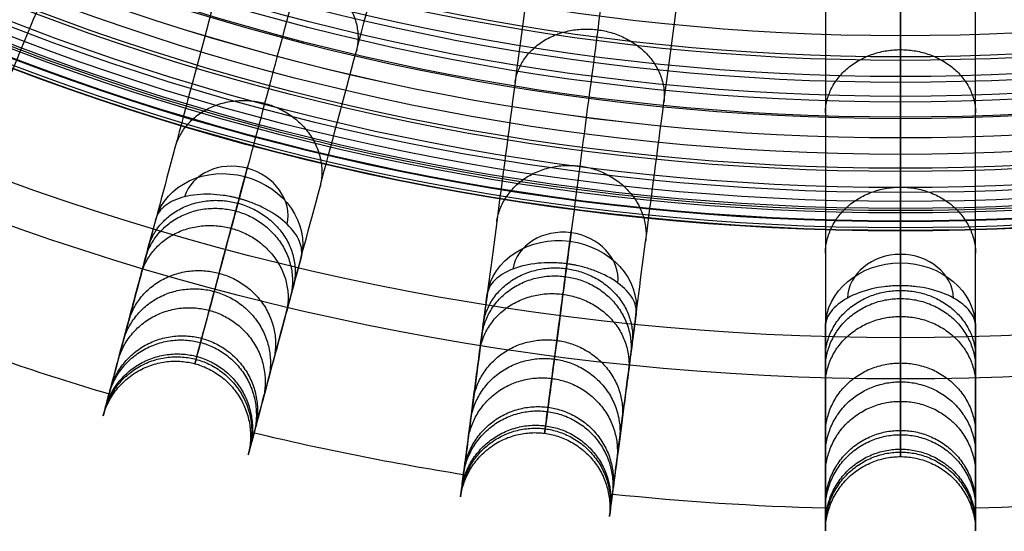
# Model space of a CAD drawing. Header units: millimetres. Extents: x -186 to 186, y -186 to 186.
# Tile 10 of 40: x -59 to 7, y -186 to -152. Entities that reach past the tile are written whole.
import ezdxf

# ---------------------------------------------------------------- set-up
doc = ezdxf.new("R2010")
doc.units = ezdxf.units.MM
doc.layers.add('Ø35', color=7, linetype='Continuous', true_color=0x7d26cd)

msp = doc.modelspace()

# ---------------------------------------------------------------- linework, layer by layer
at = {"layer": 'Ø35'}
msp.add_line((0, -156.191, 300), (0, -159, 300), dxfattribs=at)
for centre, radius in [((0, 0, 280.657), 176.344), ((0, 0, 277.846), 173.606), ((0, 0, 185.176), 166.494), ((0, 0, 178.694), 166.464), ((0, 0, 190.203), 166.286), ((0, 0, 195.126), 165.882), ((0, 0, 169.409), 165.831), ((0, 0, 199.917), 165.294), ((0, 0, 164.04), 165.137), ((0, 0, 250), 165), ((0, 0, 204.548), 164.531), ((0, 0, 157.398), 163.932), ((0, 0, 208.987), 163.606), ((0, 0, 213.207), 162.533), ((0, 0, 150.615), 162.317), ((0, 0, 216.979), 161.393), ((0, 0, 143.777), 160.306), ((0, 0, 220.096), 160.302), ((0, 0, 223.522), 158.919), ((0, 0, 136.901), 157.911), ((0, 0, 226.484), 157.532), ((0, 0, 228.238), 156.606), ((0, 0, 129.993), 155.138), ((0, 0, 231.304), 154.908), ((0, 0, 264.5), 153.5)]:
    msp.add_circle(centre, radius, dxfattribs=at)
at = {"layer": 'Ø35', "extrusion": (0, 0, -1)}
for radius in [159, 156.191]:
    msp.add_circle((0, 0, -300), radius, dxfattribs=at)
at = {"layer": 'Ø35', "extrusion": (0.133735, 0.499105, 0.85616)}
for start, end in [(270, 357.78402), (182.21598, 270)]:
    msp.add_arc((0, 272.044, 119.672), 3.536, start, end, dxfattribs=at)
at = {"layer": 'Ø35', "extrusion": (-0.965926, 0.258819, -1.48372e-15)}
msp.add_arc((172.904, 240), 5, 123.60538, 211.11398, dxfattribs=at)
at = {"layer": 'Ø35', "extrusion": (-0.133735, -0.499105, -0.85616)}
for start, end in [(180.70938, 270), (270, 359.29062)]:
    msp.add_arc((0, 272.044, -116.137), 5, start, end, dxfattribs=at)
at = {"layer": 'Ø35', "extrusion": (-0.991445, 0.130526, 1.92153e-16)}
msp.add_arc((172.904, 240), 5, 123.60538, 211.11398, dxfattribs=at)
at = {"layer": 'Ø35', "extrusion": (0.067444, 0.512291, 0.85616)}
for start, end in [(270, 357.78402), (182.21598, 270)]:
    msp.add_arc((0, 272.044, 119.672), 3.536, start, end, dxfattribs=at)
at = {"layer": 'Ø35', "extrusion": (-0.067444, -0.512291, -0.85616)}
for start, end in [(180.70938, 270), (270, 359.29062)]:
    msp.add_arc((0, 272.044, -116.137), 5, start, end, dxfattribs=at)
at = {"layer": 'Ø35', "extrusion": (-1, 0, 0)}
msp.add_arc((172.904, 240), 5, 123.60538, 211.11398, dxfattribs=at)
at = {"layer": 'Ø35', "extrusion": (0, 0.516712, 0.85616)}
for start, end in [(270, 357.78402), (182.21598, 270)]:
    msp.add_arc((0, 272.044, 119.672), 3.536, start, end, dxfattribs=at)
at = {"layer": 'Ø35', "extrusion": (9.95091e-31, -0.516712, -0.85616)}
msp.add_arc((0, 272.044, -116.137), 5, 180.70938, 270, dxfattribs=at)
at = {"layer": 'Ø35', "extrusion": (-1.15906e-15, -0.516712, -0.85616)}
msp.add_arc((0, 272.044, -116.137), 5, 270, 359.29062, dxfattribs=at)
at = {"layer": 'Ø35'}
for start, end in [(249.04858, 253.45142), (256.54858, 260.95142), (264.04858, 268.45142), (271.54858, 275.95142)]:
    msp.add_arc((0, 0, 161.636), 185, start, end, dxfattribs=at)
for points, knots in [([(0, -75.161, 26.669), (0, -79.771, 31.153), (0, -84.38, 35.638), (0, -88.99, 40.122), (0, -93.419, 44.431), (0, -99.899, 50.992), (0, -108.191, 59.972), (0, -114.33, 66.944), (0, -120.286, 74.077), (0, -125.95, 81.267), (0, -131.144, 88.268), (0, -135.964, 95.191), (0, -140.474, 102.133), (0, -144.662, 109.085), (0, -148.514, 116.04), (0, -152.019, 122.987), (0, -155.166, 129.92), (0, -157.945, 136.83), (0, -160.347, 143.71), (0, -162.362, 150.55), (0, -163.978, 157.313), (0, -165.121, 163.592), (0, -166.037, 170.693), (0, -166.515, 177.75), (0, -166.547, 184.693), (0, -166.321, 190.174), (0, -165.919, 195.092), (0, -165.332, 199.877), (0, -164.572, 204.502), (0, -163.651, 208.936), (0, -162.599, 213.082), (0, -161.483, 216.784), (0, -160.282, 220.228), (0, -159.004, 223.405), (0, -157.743, 226.11), (0, -156.926, 227.659), (0, -156.606, 228.238), (0, -156.04, 229.26), (0, -155.474, 230.282), (0, -154.908, 231.304)], [0, 0, 0, 0, 4.313366, 4.313366, 4.313366, 22.851732, 31.972034, 40.979148, 50.719582, 59.846581, 68.434098, 76.870513, 85.149552, 93.265692, 101.214954, 108.995538, 116.606696, 124.051288, 131.333437, 138.461553, 145.434894, 152.185978, 157.600122, 166.908824, 173.391725, 178.423296, 183.362956, 188.190883, 192.88392, 197.419262, 201.773315, 205.714157, 209.016736, 212.711812, 215.98358, 217.9663, 217.9663, 217.9663, 221.471263, 221.471263, 221.471263, 221.471263]), ([(-51.841, -89.791, 33.54), (-54.316, -94.078, 38.479), (-59.104, -102.372, 48.477), (-65.806, -113.98, 63.99), (-71.887, -124.512, 79.841), (-77.267, -133.83, 95.973), (-81.865, -141.795, 112.333), (-85.605, -148.272, 128.864), (-88.408, -153.128, 145.52), (-89.994, -155.874, 160.329), (-90.674, -157.053, 173.137), (-90.825, -157.313, 183.863), (-90.576, -156.882, 194.327), (-89.957, -155.81, 204.378), (-88.999, -154.15, 213.861), (-87.733, -151.957, 222.618), (-86.427, -149.696, 229.305), (-85.254, -147.665, 234.131), (-84.632, -146.586, 236.356), (-84.312, -146.032, 237.416)], [0, 0, 0, 0, 21.206687, 42.000163, 62.298384, 82.041442, 101.198015, 119.773444, 137.819283, 155.44352, 166.748088, 177.876049, 188.747485, 199.274348, 209.364632, 218.926927, 227.876161, 232.097972, 236.141838, 236.141838, 236.141838, 236.141838]), ([(-57.907, -90.299, 30.058), (-60.408, -94.631, 35.045), (-62.857, -98.873, 40.156), (-65.234, -102.989, 45.38), (-67.564, -107.025, 50.502), (-69.834, -110.957, 55.754), (-72.02, -114.744, 61.124), (-74.154, -118.44, 66.365), (-76.218, -122.014, 71.742), (-78.184, -125.42, 77.24), (-80.097, -128.733, 82.587), (-81.926, -131.902, 88.071), (-83.644, -134.877, 93.678), (-85.311, -137.763, 99.118), (-86.878, -140.478, 104.693), (-88.317, -142.971, 110.387), (-89.712, -145.387, 115.909), (-90.991, -147.601, 121.559), (-92.122, -149.56, 127.318), (-93.22, -151.463, 132.915), (-94.181, -153.128, 138.621), (-94.975, -154.503, 144.421), (-95.751, -155.846, 150.084), (-96.366, -156.912, 155.827), (-96.796, -157.656, 161.636), (-96.796, -157.657, 161.64), (-96.796, -157.657, 161.643), (-96.797, -157.658, 161.646), (-97.072, -158.135, 165.37), (-97.272, -158.48, 169.122), (-97.397, -158.698, 172.878), (-97.52, -158.911, 176.576), (-97.572, -159.001, 180.289), (-97.553, -158.969, 183.994), (-97.535, -158.937, 187.613), (-97.449, -158.787, 191.239), (-97.294, -158.52, 194.845), (-97.145, -158.26, 198.337), (-96.93, -157.888, 201.827), (-96.648, -157.4, 205.285), (-96.377, -156.931, 208.598), (-96.043, -156.353, 211.905), (-95.642, -155.658, 215.165), (-95.262, -154.999, 218.252), (-94.818, -154.23, 221.326), (-94.306, -153.343, 224.337), (-94.066, -152.928, 225.747), (-93.81, -152.484, 227.149), (-93.265, -151.541, 229.921), (-92.975, -151.039, 231.297), (-92.667, -150.505, 232.653), (-92.377, -150.002, 233.933), (-92.069, -149.469, 235.2), (-91.744, -148.906, 236.445), (-91.432, -148.366, 237.638), (-91.103, -147.795, 238.816), (-90.755, -147.194, 239.968)], [0, 0, 0, 0, 21.204799, 21.204799, 21.204799, 41.99698, 41.99698, 41.99698, 62.294163, 62.294163, 62.294163, 82.036498, 82.036498, 82.036498, 101.193153, 101.193153, 101.193153, 119.768949, 119.768949, 119.768949, 137.816316, 137.816316, 137.816316, 155.433498, 155.433498, 155.433498, 155.443084, 155.443084, 155.443084, 166.745582, 166.745582, 166.745582, 177.871129, 177.871129, 177.871129, 188.740149, 188.740149, 188.740149, 199.26457, 199.26457, 199.26457, 209.352232, 209.352232, 209.352232, 218.911491, 218.911491, 218.911491, 223.383634, 223.383634, 227.855231, 227.855231, 227.855231, 232.074047, 232.074047, 232.074047, 236.114875, 236.114875, 236.114875, 236.114875]), ([(-82.096, -152.193, 239.968), (-82.443, -152.795, 238.816), (-82.772, -153.365, 237.638), (-83.084, -153.905, 236.445), (-83.41, -154.469, 235.2), (-83.717, -155.002, 233.933), (-84.008, -155.505, 232.653), (-84.316, -156.038, 231.297), (-84.606, -156.54, 229.921), (-85.15, -157.484, 227.149), (-85.406, -157.927, 225.747), (-85.646, -158.343, 224.337), (-86.159, -159.23, 221.326), (-86.602, -159.999, 218.252), (-86.983, -160.657, 215.165), (-87.384, -161.352, 211.905), (-87.718, -161.931, 208.598), (-87.988, -162.399, 205.285), (-88.27, -162.888, 201.827), (-88.485, -163.26, 198.337), (-88.635, -163.519, 194.845), (-88.789, -163.787, 191.239), (-88.876, -163.936, 187.613), (-88.894, -163.968, 183.994), (-88.913, -164.001, 180.289), (-88.861, -163.911, 176.576), (-88.738, -163.697, 172.878), (-88.612, -163.48, 169.122), (-88.413, -163.134, 165.37), (-88.137, -162.657, 161.646), (-88.137, -162.657, 161.643), (-88.137, -162.656, 161.64), (-88.136, -162.656, 161.636), (-87.706, -161.911, 155.827), (-87.091, -160.846, 150.084), (-86.316, -159.503, 144.421), (-85.522, -158.127, 138.621), (-84.561, -156.463, 132.915), (-83.462, -154.56, 127.318), (-82.331, -152.601, 121.559), (-81.053, -150.387, 115.909), (-79.658, -147.97, 110.387), (-78.219, -145.478, 104.693), (-76.651, -142.763, 99.118), (-74.985, -139.876, 93.678), (-73.267, -136.901, 88.071), (-71.438, -133.733, 82.587), (-69.525, -130.42, 77.24), (-67.558, -127.013, 71.742), (-65.495, -123.44, 66.365), (-63.361, -119.743, 61.124), (-61.175, -115.957, 55.754), (-58.905, -112.025, 50.502), (-56.575, -107.989, 45.38), (-54.198, -103.872, 40.156), (-51.749, -99.63, 35.045), (-49.248, -95.299, 30.058)], [0, 0, 0, 0, 4.040828, 4.040828, 4.040828, 8.259644, 8.259644, 8.259644, 12.731241, 12.731241, 17.203384, 17.203384, 17.203384, 26.762643, 26.762643, 26.762643, 36.850305, 36.850305, 36.850305, 47.374726, 47.374726, 47.374726, 58.243746, 58.243746, 58.243746, 69.369292, 69.369292, 69.369292, 80.671791, 80.671791, 80.671791, 80.681377, 80.681377, 80.681377, 98.298559, 98.298559, 98.298559, 116.345926, 116.345926, 116.345926, 134.921722, 134.921722, 134.921722, 154.078377, 154.078377, 154.078377, 173.820712, 173.820712, 173.820712, 194.117895, 194.117895, 194.117895, 214.910076, 214.910076, 214.910076, 236.114875, 236.114875, 236.114875, 236.114875]), ([(-39.677, -95.789, 33.54), (-41.572, -100.363, 38.479), (-45.237, -109.211, 48.477), (-50.366, -121.594, 63.99), (-55.02, -132.83, 79.841), (-59.137, -142.77, 95.973), (-62.657, -151.267, 112.333), (-65.519, -158.177, 128.864), (-67.665, -163.357, 145.52), (-68.878, -166.287, 160.329), (-69.399, -167.544, 173.137), (-69.514, -167.822, 183.863), (-69.324, -167.363, 194.327), (-68.85, -166.219, 204.378), (-68.117, -164.448, 213.861), (-67.148, -162.109, 222.618), (-66.149, -159.697, 229.305), (-65.251, -157.53, 234.131), (-64.774, -156.379, 236.356), (-64.529, -155.788, 237.416)], [0, 0, 0, 0, 21.206687, 42.000163, 62.298384, 82.041442, 101.198015, 119.773444, 137.819283, 155.44352, 166.748088, 177.876049, 188.747485, 199.274348, 209.364632, 218.926927, 227.876161, 232.097972, 236.141838, 236.141838, 236.141838, 236.141838]), ([(-45.625, -97.085, 30.058), (-47.539, -101.706, 35.045), (-49.414, -106.232, 40.156), (-51.233, -110.623, 45.38), (-53.016, -114.929, 50.502), (-54.754, -119.123, 55.754), (-56.427, -123.163, 61.124), (-58.06, -127.106, 66.365), (-59.64, -130.919, 71.742), (-61.145, -134.552, 77.24), (-62.609, -138.087, 82.587), (-64.009, -141.467, 88.071), (-65.323, -144.64, 93.678), (-66.599, -147.72, 99.118), (-67.799, -150.616, 104.693), (-68.9, -153.275, 110.387), (-69.968, -155.853, 115.909), (-70.946, -158.215, 121.559), (-71.812, -160.305, 127.318), (-72.653, -162.335, 132.915), (-73.388, -164.111, 138.621), (-73.996, -165.578, 144.421), (-74.59, -167.011, 150.084), (-75.06, -168.147, 155.827), (-75.39, -168.942, 161.636), (-75.39, -168.942, 161.64), (-75.39, -168.943, 161.643), (-75.39, -168.943, 161.646), (-75.601, -169.453, 165.37), (-75.754, -169.821, 169.122), (-75.85, -170.053, 172.878), (-75.944, -170.281, 176.576), (-75.984, -170.377, 180.289), (-75.969, -170.342, 183.994), (-75.955, -170.308, 187.613), (-75.889, -170.149, 191.239), (-75.771, -169.863, 194.845), (-75.656, -169.586, 198.337), (-75.492, -169.189, 201.827), (-75.276, -168.668, 205.285), (-75.069, -168.169, 208.598), (-74.814, -167.551, 211.905), (-74.506, -166.81, 215.165), (-74.215, -166.108, 218.252), (-73.876, -165.287, 221.326), (-73.484, -164.341, 224.337), (-73.3, -163.897, 225.747), (-73.104, -163.424, 227.149), (-72.687, -162.418, 229.921), (-72.465, -161.882, 231.297), (-72.23, -161.313, 232.653), (-72.007, -160.777, 233.933), (-71.772, -160.208, 235.2), (-71.523, -159.607, 236.445), (-71.284, -159.031, 237.638), (-71.032, -158.422, 238.816), (-70.766, -157.78, 239.968)], [0, 0, 0, 0, 21.204799, 21.204799, 21.204799, 41.99698, 41.99698, 41.99698, 62.294163, 62.294163, 62.294163, 82.036498, 82.036498, 82.036498, 101.193153, 101.193153, 101.193153, 119.768949, 119.768949, 119.768949, 137.816316, 137.816316, 137.816316, 155.433498, 155.433498, 155.433498, 155.443084, 155.443084, 155.443084, 166.745582, 166.745582, 166.745582, 177.871129, 177.871129, 177.871129, 188.740149, 188.740149, 188.740149, 199.26457, 199.26457, 199.26457, 209.352232, 209.352232, 209.352232, 218.911491, 218.911491, 218.911491, 223.383634, 223.383634, 227.855231, 227.855231, 227.855231, 232.074047, 232.074047, 232.074047, 236.114875, 236.114875, 236.114875, 236.114875]), ([(-26.835, -100.149, 33.54), (-28.116, -104.93, 38.479), (-30.595, -114.181, 48.477), (-34.064, -127.128, 63.99), (-37.212, -138.876, 79.841), (-39.996, -149.268, 95.973), (-42.377, -158.152, 112.333), (-44.312, -165.376, 128.864), (-45.764, -170.792, 145.52), (-46.584, -173.854, 160.329), (-46.937, -175.169, 173.137), (-47.014, -175.46, 183.863), (-46.886, -174.979, 194.327), (-46.565, -173.784, 204.378), (-46.069, -171.932, 213.861), (-45.414, -169.486, 222.618), (-44.738, -166.965, 229.305), (-44.131, -164.699, 234.131), (-43.809, -163.496, 236.356), (-43.643, -162.877, 237.416)], [0, 0, 0, 0, 21.206687, 42.000163, 62.298384, 82.041442, 101.198015, 119.773444, 137.819283, 155.44352, 166.748088, 177.876049, 188.747485, 199.274348, 209.364632, 218.926927, 227.876161, 232.097972, 236.141838, 236.141838, 236.141838, 236.141838]), ([(-61.528, -161.607, 239.968), (-61.794, -162.249, 238.816), (-62.046, -162.857, 237.638), (-62.285, -163.433, 236.445), (-62.534, -164.034, 235.2), (-62.769, -164.603, 233.933), (-62.992, -165.14, 232.653), (-63.227, -165.709, 231.297), (-63.449, -166.244, 229.921), (-63.866, -167.251, 227.149), (-64.062, -167.724, 225.747), (-64.246, -168.167, 224.337), (-64.638, -169.114, 221.326), (-64.977, -169.934, 218.252), (-65.268, -170.636, 215.165), (-65.576, -171.378, 211.905), (-65.831, -171.995, 208.598), (-66.038, -172.495, 205.285), (-66.254, -173.016, 201.827), (-66.418, -173.413, 198.337), (-66.533, -173.689, 194.845), (-66.651, -173.975, 191.239), (-66.717, -174.134, 187.613), (-66.731, -174.168, 183.994), (-66.746, -174.203, 180.289), (-66.706, -174.107, 176.576), (-66.612, -173.879, 172.878), (-66.516, -173.648, 169.122), (-66.363, -173.279, 165.37), (-66.152, -172.77, 161.646), (-66.152, -172.769, 161.643), (-66.152, -172.769, 161.64), (-66.152, -172.769, 161.636), (-65.822, -171.974, 155.827), (-65.352, -170.837, 150.084), (-64.758, -169.405, 144.421), (-64.15, -167.937, 138.621), (-63.415, -166.162, 132.915), (-62.574, -164.131, 127.318), (-61.708, -162.042, 121.559), (-60.73, -159.68, 115.909), (-59.662, -157.102, 110.387), (-58.561, -154.443, 104.693), (-57.361, -151.546, 99.118), (-56.086, -148.467, 93.678), (-54.771, -145.293, 88.071), (-53.371, -141.913, 82.587), (-51.907, -138.379, 77.24), (-50.402, -134.745, 71.742), (-48.823, -130.932, 66.365), (-47.189, -126.989, 61.124), (-45.516, -122.949, 55.754), (-43.779, -118.755, 50.502), (-41.995, -114.449, 45.38), (-40.176, -110.058, 40.156), (-38.302, -105.532, 35.045), (-36.388, -100.912, 30.058)], [0, 0, 0, 0, 4.040828, 4.040828, 4.040828, 8.259644, 8.259644, 8.259644, 12.731241, 12.731241, 17.203384, 17.203384, 17.203384, 26.762643, 26.762643, 26.762643, 36.850305, 36.850305, 36.850305, 47.374726, 47.374726, 47.374726, 58.243746, 58.243746, 58.243746, 69.369292, 69.369292, 69.369292, 80.671791, 80.671791, 80.671791, 80.681377, 80.681377, 80.681377, 98.298559, 98.298559, 98.298559, 116.345926, 116.345926, 116.345926, 134.921722, 134.921722, 134.921722, 154.078377, 154.078377, 154.078377, 173.820712, 173.820712, 173.820712, 194.117895, 194.117895, 194.117895, 214.910076, 214.910076, 214.910076, 236.114875, 236.114875, 236.114875, 236.114875]), ([(-32.563, -102.21, 30.058), (-33.857, -107.041, 35.045), (-35.125, -111.773, 40.156), (-36.355, -116.364, 45.38), (-37.562, -120.865, 50.502), (-38.737, -125.251, 55.754), (-39.868, -129.474, 61.124), (-40.973, -133.597, 66.365), (-42.041, -137.583, 71.742), (-43.059, -141.382, 77.24), (-44.049, -145.077, 82.587), (-44.996, -148.611, 88.071), (-45.885, -151.929, 93.678), (-46.748, -155.149, 99.118), (-47.559, -158.177, 104.693), (-48.304, -160.957, 110.387), (-49.027, -163.653, 115.909), (-49.688, -166.122, 121.559), (-50.274, -168.307, 127.318), (-50.842, -170.43, 132.915), (-51.34, -172.286, 138.621), (-51.751, -173.82, 144.421), (-52.152, -175.318, 150.084), (-52.471, -176.506, 155.827), (-52.693, -177.337, 161.636), (-52.693, -177.337, 161.64), (-52.693, -177.338, 161.643), (-52.694, -177.338, 161.646), (-52.836, -177.871, 165.37), (-52.939, -178.256, 169.122), (-53.004, -178.498, 172.878), (-53.068, -178.737, 176.576), (-53.095, -178.837, 180.289), (-53.085, -178.8, 183.994), (-53.076, -178.765, 187.613), (-53.031, -178.599, 191.239), (-52.951, -178.3, 194.845), (-52.874, -178.01, 198.337), (-52.763, -177.596, 201.827), (-52.616, -177.051, 205.285), (-52.477, -176.528, 208.598), (-52.304, -175.883, 211.905), (-52.096, -175.108, 215.165), (-51.899, -174.373, 218.252), (-51.669, -173.516, 221.326), (-51.404, -172.526, 224.337), (-51.28, -172.063, 225.747), (-51.148, -171.568, 227.149), (-50.866, -170.516, 229.921), (-50.715, -169.956, 231.297), (-50.556, -169.361, 232.653), (-50.406, -168.8, 233.933), (-50.246, -168.205, 235.2), (-50.078, -167.577, 236.445), (-49.917, -166.975, 237.638), (-49.746, -166.338, 238.816), (-49.566, -165.667, 239.968)], [0, 0, 0, 0, 21.204799, 21.204799, 21.204799, 41.99698, 41.99698, 41.99698, 62.294163, 62.294163, 62.294163, 82.036498, 82.036498, 82.036498, 101.193153, 101.193153, 101.193153, 119.768949, 119.768949, 119.768949, 137.816316, 137.816316, 137.816316, 155.433498, 155.433498, 155.433498, 155.443084, 155.443084, 155.443084, 166.745582, 166.745582, 166.745582, 177.871129, 177.871129, 177.871129, 188.740149, 188.740149, 188.740149, 199.26457, 199.26457, 199.26457, 209.352232, 209.352232, 209.352232, 218.911491, 218.911491, 218.911491, 223.383634, 223.383634, 227.855231, 227.855231, 227.855231, 232.074047, 232.074047, 232.074047, 236.114875, 236.114875, 236.114875, 236.114875]), ([(-13.533, -102.795, 33.54), (-14.179, -107.703, 38.479), (-15.429, -117.198, 48.477), (-17.179, -130.487, 63.99), (-18.766, -142.545, 79.841), (-20.171, -153.211, 95.973), (-21.371, -162.33, 112.333), (-22.347, -169.745, 128.864), (-23.079, -175.304, 145.52), (-23.493, -178.448, 160.329), (-23.671, -179.797, 173.137), (-23.71, -180.095, 183.863), (-23.645, -179.602, 194.327), (-23.484, -178.375, 204.378), (-23.233, -176.474, 213.861), (-22.903, -173.964, 222.618), (-22.562, -171.376, 229.305), (-22.256, -169.05, 234.131), (-22.093, -167.815, 236.356), (-22.01, -167.181, 237.416)], [0, 0, 0, 0, 21.206687, 42.000163, 62.298384, 82.041442, 101.198015, 119.773444, 137.819283, 155.44352, 166.748088, 177.876049, 188.747485, 199.274348, 209.364632, 218.926927, 227.876161, 232.097972, 236.141838, 236.141838, 236.141838, 236.141838]), ([(0, -103.682, 33.54), (0, -108.632, 38.479), (0, -118.209, 48.477), (0, -131.613, 63.99), (0, -143.775, 79.841), (0, -154.533, 95.973), (0, -163.731, 112.333), (0, -171.21, 128.864), (0, -176.817, 145.52), (0, -179.987, 160.329), (0, -181.349, 173.137), (0, -181.649, 183.863), (0, -181.152, 194.327), (0, -179.914, 204.378), (0, -177.997, 213.861), (0, -175.465, 222.618), (0, -172.855, 229.305), (0, -170.509, 234.131), (0, -169.263, 236.356), (0, -168.623, 237.416)], [0, 0, 0, 0, 21.206687, 42.000163, 62.298384, 82.041442, 101.198015, 119.773444, 137.819283, 155.44352, 166.748088, 177.876049, 188.747485, 199.274348, 209.364632, 218.926927, 227.876161, 232.097972, 236.141838, 236.141838, 236.141838, 236.141838]), ([(-39.908, -168.255, 239.968), (-40.088, -168.926, 238.816), (-40.258, -169.563, 237.638), (-40.42, -170.165, 236.445), (-40.588, -170.793, 235.2), (-40.747, -171.388, 233.933), (-40.898, -171.949, 232.653), (-41.057, -172.544, 231.297), (-41.207, -173.104, 229.921), (-41.489, -174.156, 227.149), (-41.622, -174.651, 225.747), (-41.746, -175.114, 224.337), (-42.011, -176.104, 221.326), (-42.241, -176.961, 218.252), (-42.438, -177.696, 215.165), (-42.645, -178.471, 211.905), (-42.818, -179.116, 208.598), (-42.958, -179.639, 205.285), (-43.104, -180.184, 201.827), (-43.215, -180.598, 198.337), (-43.293, -180.888, 194.845), (-43.373, -181.186, 191.239), (-43.417, -181.353, 187.613), (-43.427, -181.388, 183.994), (-43.437, -181.425, 180.289), (-43.41, -181.325, 176.576), (-43.346, -181.086, 172.878), (-43.281, -180.844, 169.122), (-43.178, -180.459, 165.37), (-43.035, -179.926, 161.646), (-43.035, -179.926, 161.643), (-43.035, -179.925, 161.64), (-43.035, -179.925, 161.636), (-42.812, -179.094, 155.827), (-42.494, -177.906, 150.084), (-42.092, -176.408, 144.421), (-41.681, -174.874, 138.621), (-41.184, -173.017, 132.915), (-40.615, -170.895, 127.318), (-40.03, -168.71, 121.559), (-39.368, -166.241, 115.909), (-38.646, -163.545, 110.387), (-37.901, -160.765, 104.693), (-37.09, -157.737, 99.118), (-36.227, -154.517, 93.678), (-35.338, -151.199, 88.071), (-34.391, -147.665, 82.587), (-33.401, -143.97, 77.24), (-32.383, -140.171, 71.742), (-31.315, -136.185, 66.365), (-30.21, -132.062, 61.124), (-29.078, -127.839, 55.754), (-27.903, -123.453, 50.502), (-26.697, -118.952, 45.38), (-25.467, -114.361, 40.156), (-24.199, -109.629, 35.045), (-22.905, -104.798, 30.058)], [0, 0, 0, 0, 4.040828, 4.040828, 4.040828, 8.259644, 8.259644, 8.259644, 12.731241, 12.731241, 17.203384, 17.203384, 17.203384, 26.762643, 26.762643, 26.762643, 36.850305, 36.850305, 36.850305, 47.374726, 47.374726, 47.374726, 58.243746, 58.243746, 58.243746, 69.369292, 69.369292, 69.369292, 80.671791, 80.671791, 80.671791, 80.681377, 80.681377, 80.681377, 98.298559, 98.298559, 98.298559, 116.345926, 116.345926, 116.345926, 134.921722, 134.921722, 134.921722, 154.078377, 154.078377, 154.078377, 173.820712, 173.820712, 173.820712, 194.117895, 194.117895, 194.117895, 214.910076, 214.910076, 214.910076, 236.114875, 236.114875, 236.114875, 236.114875]), ([(-18.943, -105.586, 30.058), (-19.596, -110.545, 35.045), (-20.235, -115.401, 40.156), (-20.856, -120.114, 45.38), (-21.464, -124.734, 50.502), (-22.057, -129.235, 55.754), (-22.628, -133.57, 61.124), (-23.185, -137.802, 66.365), (-23.723, -141.893, 71.742), (-24.237, -145.793, 77.24), (-24.736, -149.586, 82.587), (-25.214, -153.213, 88.071), (-25.662, -156.619, 93.678), (-26.097, -159.923, 99.118), (-26.506, -163.032, 104.693), (-26.882, -165.885, 110.387), (-27.246, -168.652, 115.909), (-27.58, -171.186, 121.559), (-27.875, -173.429, 127.318), (-28.162, -175.608, 132.915), (-28.413, -177.513, 138.621), (-28.62, -179.088, 144.421), (-28.822, -180.625, 150.084), (-28.983, -181.845, 155.827), (-29.095, -182.698, 161.636), (-29.095, -182.698, 161.64), (-29.095, -182.699, 161.643), (-29.095, -182.699, 161.646), (-29.167, -183.246, 165.37), (-29.219, -183.641, 169.122), (-29.252, -183.89, 172.878), (-29.284, -184.134, 176.576), (-29.298, -184.237, 180.289), (-29.293, -184.2, 183.994), (-29.288, -184.163, 187.613), (-29.266, -183.993, 191.239), (-29.225, -183.686, 194.845), (-29.186, -183.389, 198.337), (-29.13, -182.963, 201.827), (-29.057, -182.404, 205.285), (-28.986, -181.868, 208.598), (-28.899, -181.205, 211.905), (-28.794, -180.41, 215.165), (-28.695, -179.656, 218.252), (-28.579, -178.776, 221.326), (-28.445, -177.76, 224.337), (-28.383, -177.284, 225.747), (-28.316, -176.777, 227.149), (-28.174, -175.696, 229.921), (-28.098, -175.122, 231.297), (-28.018, -174.511, 232.653), (-27.942, -173.935, 233.933), (-27.861, -173.325, 235.2), (-27.776, -172.68, 236.445), (-27.695, -172.062, 237.638), (-27.609, -171.409, 238.816), (-27.518, -170.72, 239.968)], [0, 0, 0, 0, 21.204799, 21.204799, 21.204799, 41.99698, 41.99698, 41.99698, 62.294163, 62.294163, 62.294163, 82.036498, 82.036498, 82.036498, 101.193153, 101.193153, 101.193153, 119.768949, 119.768949, 119.768949, 137.816316, 137.816316, 137.816316, 155.433498, 155.433498, 155.433498, 155.443084, 155.443084, 155.443084, 166.745582, 166.745582, 166.745582, 177.871129, 177.871129, 177.871129, 188.740149, 188.740149, 188.740149, 199.26457, 199.26457, 199.26457, 209.352232, 209.352232, 209.352232, 218.911491, 218.911491, 218.911491, 223.383634, 223.383634, 227.855231, 227.855231, 227.855231, 232.074047, 232.074047, 232.074047, 236.114875, 236.114875, 236.114875, 236.114875]), ([(-17.605, -172.025, 239.968), (-17.695, -172.714, 238.816), (-17.781, -173.367, 237.638), (-17.863, -173.985, 236.445), (-17.948, -174.63, 235.2), (-18.028, -175.24, 233.933), (-18.104, -175.816, 232.653), (-18.184, -176.427, 231.297), (-18.26, -177.001, 229.921), (-18.402, -178.082, 227.149), (-18.469, -178.589, 225.747), (-18.532, -179.065, 224.337), (-18.665, -180.081, 221.326), (-18.781, -180.961, 218.252), (-18.88, -181.715, 215.165), (-18.985, -182.511, 211.905), (-19.072, -183.173, 208.598), (-19.143, -183.709, 205.285), (-19.217, -184.268, 201.827), (-19.273, -184.694, 198.337), (-19.312, -184.991, 194.845), (-19.352, -185.298, 191.239), (-19.375, -185.468, 187.613), (-19.38, -185.505, 183.994), (-19.384, -185.542, 180.289), (-19.371, -185.439, 176.576), (-19.339, -185.195, 172.878), (-19.306, -184.946, 169.122), (-19.254, -184.551, 165.37), (-19.182, -184.004, 161.646), (-19.182, -184.004, 161.643), (-19.182, -184.003, 161.64), (-19.182, -184.003, 161.636), (-19.069, -183.15, 155.827), (-18.909, -181.93, 150.084), (-18.706, -180.393, 144.421), (-18.499, -178.818, 138.621), (-18.248, -176.913, 132.915), (-17.961, -174.734, 127.318), (-17.666, -172.492, 121.559), (-17.333, -169.957, 115.909), (-16.968, -167.19, 110.387), (-16.593, -164.337, 104.693), (-16.183, -161.229, 99.118), (-15.748, -157.924, 93.678), (-15.3, -154.518, 88.071), (-14.823, -150.891, 82.587), (-14.323, -147.098, 77.24), (-13.81, -143.199, 71.742), (-13.271, -139.107, 66.365), (-12.714, -134.876, 61.124), (-12.143, -130.54, 55.754), (-11.551, -126.039, 50.502), (-10.943, -121.419, 45.38), (-10.322, -116.706, 40.156), (-9.683, -111.85, 35.045), (-9.03, -106.891, 30.058)], [0, 0, 0, 0, 4.040828, 4.040828, 4.040828, 8.259644, 8.259644, 8.259644, 12.731241, 12.731241, 17.203384, 17.203384, 17.203384, 26.762643, 26.762643, 26.762643, 36.850305, 36.850305, 36.850305, 47.374726, 47.374726, 47.374726, 58.243746, 58.243746, 58.243746, 69.369292, 69.369292, 69.369292, 80.671791, 80.671791, 80.671791, 80.681377, 80.681377, 80.681377, 98.298559, 98.298559, 98.298559, 116.345926, 116.345926, 116.345926, 134.921722, 134.921722, 134.921722, 154.078377, 154.078377, 154.078377, 173.820712, 173.820712, 173.820712, 194.117895, 194.117895, 194.117895, 214.910076, 214.910076, 214.910076, 236.114875, 236.114875, 236.114875, 236.114875]), ([(-4.999, -107.155, 30.058), (-4.999, -112.157, 35.045), (-4.999, -117.055, 40.156), (-4.999, -121.808, 45.38), (-4.999, -126.469, 50.502), (-4.999, -131.009, 55.754), (-4.999, -135.381, 61.124), (-5, -139.649, 66.365), (-5, -143.776, 71.742), (-5, -147.709, 77.24), (-5, -151.535, 82.587), (-5, -155.193, 88.071), (-5, -158.629, 93.678), (-5, -161.962, 99.118), (-5, -165.097, 104.693), (-5, -167.975, 110.387), (-5, -170.765, 115.909), (-5, -173.322, 121.559), (-5, -175.584, 127.318), (-5, -177.781, 132.915), (-5, -179.703, 138.621), (-5, -181.291, 144.421), (-5, -182.842, 150.084), (-5, -184.072, 155.827), (-5, -184.932, 161.636), (-5, -184.933, 161.64), (-5, -184.933, 161.643), (-5, -184.934, 161.646), (-5, -185.485, 165.37), (-5, -185.884, 169.122), (-5, -186.135, 172.878), (-5, -186.381, 176.576), (-5, -186.485, 180.289), (-5, -186.448, 183.994), (-5, -186.411, 187.613), (-5, -186.238, 191.239), (-5, -185.929, 194.845), (-5, -185.63, 198.337), (-5, -185.2, 201.827), (-5, -184.636, 205.285), (-5, -184.095, 208.598), (-5, -183.427, 211.905), (-5, -182.625, 215.165), (-5, -181.864, 218.252), (-5, -180.977, 221.326), (-5, -179.952, 224.337), (-5, -179.472, 225.747), (-5, -178.96, 227.149), (-5, -177.871, 229.921), (-5, -177.291, 231.297), (-5, -176.675, 232.653), (-5, -176.094, 233.933), (-5, -175.479, 235.2), (-5, -174.828, 236.445), (-5, -174.205, 237.638), (-5, -173.546, 238.816), (-5, -172.851, 239.968)], [0, 0, 0, 0, 21.204799, 21.204799, 21.204799, 41.99698, 41.99698, 41.99698, 62.294163, 62.294163, 62.294163, 82.036498, 82.036498, 82.036498, 101.193153, 101.193153, 101.193153, 119.768949, 119.768949, 119.768949, 137.816316, 137.816316, 137.816316, 155.433498, 155.433498, 155.433498, 155.443084, 155.443084, 155.443084, 166.745582, 166.745582, 166.745582, 177.871129, 177.871129, 177.871129, 188.740149, 188.740149, 188.740149, 199.26457, 199.26457, 199.26457, 209.352232, 209.352232, 209.352232, 218.911491, 218.911491, 218.911491, 223.383634, 223.383634, 227.855231, 227.855231, 227.855231, 232.074047, 232.074047, 232.074047, 236.114875, 236.114875, 236.114875, 236.114875]), ([(5, -172.851, 239.968), (5, -173.546, 238.816), (5, -174.205, 237.638), (5, -174.828, 236.445), (5, -175.479, 235.2), (5, -176.094, 233.933), (5, -176.675, 232.653), (5, -177.291, 231.297), (5, -177.871, 229.921), (5, -178.96, 227.149), (5, -179.472, 225.747), (5, -179.952, 224.337), (5, -180.977, 221.326), (5, -181.864, 218.252), (5, -182.625, 215.165), (5, -183.427, 211.905), (5, -184.095, 208.598), (5, -184.636, 205.285), (5, -185.2, 201.827), (5, -185.63, 198.337), (5, -185.929, 194.845), (5, -186.238, 191.239), (5, -186.411, 187.613), (5, -186.448, 183.994), (5, -186.485, 180.289), (5, -186.381, 176.576), (5, -186.135, 172.878), (5, -185.884, 169.122), (5, -185.485, 165.37), (5, -184.934, 161.646), (5, -184.933, 161.643), (5, -184.933, 161.64), (5, -184.932, 161.636), (5, -184.072, 155.827), (5, -182.842, 150.084), (5, -181.291, 144.421), (5, -179.703, 138.621), (5, -177.781, 132.915), (5, -175.584, 127.318), (5, -173.322, 121.559), (5, -170.765, 115.909), (5, -167.975, 110.387), (5, -165.097, 104.693), (5, -161.962, 99.118), (5, -158.629, 93.678), (5, -155.193, 88.071), (5, -151.535, 82.587), (5, -147.709, 77.24), (5, -143.776, 71.742), (5, -139.649, 66.365), (4.999, -135.381, 61.124), (4.999, -131.009, 55.754), (4.999, -126.469, 50.502), (4.999, -121.808, 45.38), (4.999, -117.055, 40.156), (4.999, -112.157, 35.045), (4.999, -107.155, 30.058)], [0, 0, 0, 0, 4.040828, 4.040828, 4.040828, 8.259644, 8.259644, 8.259644, 12.731241, 12.731241, 17.203384, 17.203384, 17.203384, 26.762643, 26.762643, 26.762643, 36.850305, 36.850305, 36.850305, 47.374726, 47.374726, 47.374726, 58.243746, 58.243746, 58.243746, 69.369292, 69.369292, 69.369292, 80.671791, 80.671791, 80.671791, 80.681377, 80.681377, 80.681377, 98.298559, 98.298559, 98.298559, 116.345926, 116.345926, 116.345926, 134.921722, 134.921722, 134.921722, 154.078377, 154.078377, 154.078377, 173.820712, 173.820712, 173.820712, 194.117895, 194.117895, 194.117895, 214.910076, 214.910076, 214.910076, 236.114875, 236.114875, 236.114875, 236.114875]), ([(-44.035, -164.339, 244.165), (-44.105, -164.321, 244.165), (-44.175, -164.303, 244.163), (-44.245, -164.286, 244.161), (-44.315, -164.269, 244.158), (-44.386, -164.253, 244.154), (-44.527, -164.222, 244.144), (-44.597, -164.208, 244.137), (-44.809, -164.168, 244.114), (-44.951, -164.145, 244.094), (-45.374, -164.087, 244.017), (-45.654, -164.063, 243.946), (-45.929, -164.054, 243.855), (-46.554, -164.034, 243.648), (-47.143, -164.092, 243.344), (-47.66, -164.22, 242.956), (-48.176, -164.349, 242.57), (-48.611, -164.545, 242.108), (-48.938, -164.794, 241.596), (-49.265, -165.043, 241.083), (-49.479, -165.34, 240.53), (-49.566, -165.667, 239.968)], [0, 0, 0, 0, 0.217298, 0.217298, 0.217298, 0.434342, 0.434342, 0.651386, 0.651386, 1.085525, 1.085525, 1.954213, 1.954213, 1.954213, 3.937468, 3.937468, 3.937468, 5.915593, 5.915593, 5.915593, 7.892081, 7.892081, 7.892081, 7.892081]), ([(-39.908, -168.255, 239.968), (-39.82, -167.928, 240.53), (-39.857, -167.564, 241.083), (-40.015, -167.184, 241.596), (-40.174, -166.805, 242.108), (-40.453, -166.418, 242.57), (-40.835, -166.049, 242.956), (-41.219, -165.679, 243.344), (-41.7, -165.335, 243.648), (-42.251, -165.039, 243.855), (-42.494, -164.91, 243.946), (-42.748, -164.79, 244.017), (-43.144, -164.629, 244.094), (-43.278, -164.578, 244.114), (-43.481, -164.507, 244.137), (-43.55, -164.484, 244.144), (-43.687, -164.44, 244.154), (-43.756, -164.419, 244.158), (-43.825, -164.398, 244.161), (-43.895, -164.378, 244.163), (-43.965, -164.358, 244.165), (-44.035, -164.339, 244.165)], [0, 0, 0, 0, 1.976488, 1.976488, 1.976488, 3.954613, 3.954613, 3.954613, 5.937868, 5.937868, 5.937868, 6.806556, 6.806556, 7.240695, 7.240695, 7.457739, 7.457739, 7.674783, 7.674783, 7.674783, 7.892081, 7.892081, 7.892081, 7.892081]), ([(-22.207, -168.681, 244.165), (-22.279, -168.672, 244.165), (-22.351, -168.663, 244.163), (-22.423, -168.655, 244.161), (-22.495, -168.648, 244.158), (-22.567, -168.641, 244.154), (-22.711, -168.629, 244.144), (-22.782, -168.624, 244.137), (-22.998, -168.612, 244.114), (-23.141, -168.608, 244.094), (-23.568, -168.605, 244.017), (-23.849, -168.618, 243.946), (-24.123, -168.645, 243.855), (-24.745, -168.707, 243.648), (-25.322, -168.841, 243.344), (-25.817, -169.036, 242.956), (-26.312, -169.231, 242.57), (-26.717, -169.482, 242.108), (-27.009, -169.772, 241.596), (-27.301, -170.061, 241.083), (-27.474, -170.383, 240.53), (-27.518, -170.72, 239.968)], [0, 0, 0, 0, 0.217298, 0.217298, 0.217298, 0.434342, 0.434342, 0.651386, 0.651386, 1.085525, 1.085525, 1.954213, 1.954213, 1.954213, 3.937468, 3.937468, 3.937468, 5.915593, 5.915593, 5.915593, 7.892081, 7.892081, 7.892081, 7.892081]), ([(-17.605, -172.025, 239.968), (-17.56, -171.689, 240.53), (-17.644, -171.332, 241.083), (-17.851, -170.977, 241.596), (-18.058, -170.622, 242.108), (-18.385, -170.275, 242.57), (-18.812, -169.959, 242.956), (-19.241, -169.642, 243.344), (-19.762, -169.363, 243.648), (-20.348, -169.142, 243.855), (-20.605, -169.045, 243.946), (-20.873, -168.96, 244.017), (-21.286, -168.852, 244.094), (-21.426, -168.819, 244.114), (-21.637, -168.775, 244.137), (-21.708, -168.761, 244.144), (-21.85, -168.735, 244.154), (-21.921, -168.723, 244.158), (-21.992, -168.712, 244.161), (-22.064, -168.701, 244.163), (-22.135, -168.69, 244.165), (-22.207, -168.681, 244.165)], [0, 0, 0, 0, 1.976488, 1.976488, 1.976488, 3.954613, 3.954613, 3.954613, 5.937868, 5.937868, 5.937868, 6.806556, 6.806556, 7.240695, 7.240695, 7.457739, 7.457739, 7.674783, 7.674783, 7.674783, 7.892081, 7.892081, 7.892081, 7.892081]), ([(0, -170.137, 244.165), (-0.072, -170.137, 244.165), (-0.145, -170.137, 244.163), (-0.217, -170.139, 244.161), (-0.289, -170.141, 244.158), (-0.362, -170.144, 244.154), (-0.506, -170.151, 244.144), (-0.578, -170.155, 244.137), (-0.793, -170.172, 244.114), (-0.935, -170.186, 244.094), (-1.359, -170.239, 244.017), (-1.636, -170.289, 243.946), (-1.904, -170.351, 243.855), (-2.513, -170.494, 243.648), (-3.067, -170.702, 243.344), (-3.533, -170.96, 242.956), (-3.998, -171.217, 242.57), (-4.367, -171.519, 242.108), (-4.619, -171.845, 241.596), (-4.87, -172.17, 241.083), (-5, -172.512, 240.53), (-5, -172.851, 239.968)], [0, 0, 0, 0, 0.217298, 0.217298, 0.217298, 0.434342, 0.434342, 0.651386, 0.651386, 1.085525, 1.085525, 1.954213, 1.954213, 1.954213, 3.937468, 3.937468, 3.937468, 5.915593, 5.915593, 5.915593, 7.892081, 7.892081, 7.892081, 7.892081]), ([(5, -172.851, 239.968), (5, -172.512, 240.53), (4.87, -172.17, 241.083), (4.619, -171.845, 241.596), (4.367, -171.519, 242.108), (3.998, -171.217, 242.57), (3.533, -170.96, 242.956), (3.067, -170.702, 243.344), (2.513, -170.494, 243.648), (1.904, -170.351, 243.855), (1.636, -170.289, 243.946), (1.359, -170.239, 244.017), (0.935, -170.186, 244.094), (0.793, -170.172, 244.114), (0.578, -170.155, 244.137), (0.506, -170.151, 244.144), (0.362, -170.144, 244.154), (0.289, -170.141, 244.158), (0.217, -170.139, 244.161), (0.145, -170.137, 244.163), (0.072, -170.137, 244.165), (0, -170.137, 244.165)], [0, 0, 0, 0, 1.976488, 1.976488, 1.976488, 3.954613, 3.954613, 3.954613, 5.937868, 5.937868, 5.937868, 6.806556, 6.806556, 7.240695, 7.240695, 7.457739, 7.457739, 7.674783, 7.674783, 7.674783, 7.892081, 7.892081, 7.892081, 7.892081])]:
    msp.add_open_spline(points, degree=3, knots=knots, dxfattribs=at)
for points, weights, degree, knots in [([(0, -154.908, 231.304), (0, -153.828, 231.749), (0, -152.748, 232.194), (0, -151.667, 232.639), (0, -139.967, 237.46), (0, -132.186, 247.439), (0, -130.364, 259.962), (0, -130.277, 260.566), (0, -130.161, 261.838), (0, -130.178, 263.844), (0, -130.404, 266.027), (0, -130.861, 268.381), (0, -131.571, 270.894), (0, -132.547, 273.549), (0, -133.8, 276.321), (0, -135.33, 279.185), (0, -137.136, 282.113), (0, -138.952, 284.712), (0, -140.896, 287.232), (0, -146.426, 294.974)], [1, 1, 1, 1, 0.912614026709, 0.912614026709, 1, 1, 1, 1, 1, 1, 1, 1, 1, 1, 1, 1, 1, 1], 3, [221.471263, 221.471263, 221.471263, 221.471263, 224.976226, 224.976226, 224.976226, 245.816347, 245.816347, 245.816347, 247.646611, 249.642546, 251.82911, 254.221498, 256.830581, 259.657989, 262.701394, 265.951342, 269.395215, 273.015526, 293.35613, 293.35613, 293.35613, 293.35613]), ([(-45.885, -151.929, 93.678), (-44.733, -147.884, 96.254), (-39.967, -149.16, 96.254), (-35.202, -150.437, 96.254), (-36.227, -154.517, 93.678)], [0.994503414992, 0.709881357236, 1, 0.709881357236, 0.994503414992], 2, [7.928382, 7.928382, 7.928382, 15.707963, 15.707963, 23.487544, 23.487544, 23.487544]), ([(-25.662, -156.619, 93.678), (-25.047, -152.457, 96.254), (-20.156, -153.101, 96.254), (-15.265, -153.745, 96.254), (-15.748, -157.924, 93.678)], [0.994503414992, 0.709881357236, 1, 0.709881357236, 0.994503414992], 2, [7.928382, 7.928382, 7.928382, 15.707963, 15.707963, 23.487544, 23.487544, 23.487544]), ([(0, -165, 250), (0, -158.556, 251.172), (0, -153.833, 256.167), (0, -153.191, 272.222), (0, -161.347, 276.796), (0, -173.606, 277.846), (0, -175.162, 277.98), (0, -176.252, 279.098), (0, -176.344, 280.657), (0, -176.978, 291.33), (0, -169.937, 298.958), (0, -159, 300)], [1, 0.804737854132, 0.707106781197, 0.707106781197, 0.7909476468, 0.958629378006, 0.802951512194, 0.802951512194, 0.958629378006, 0.812466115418, 0.828779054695, 1.00756819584], 3, [236.091934, 236.091934, 236.091934, 236.091934, 253.763393, 253.763393, 270.139333, 270.139333, 270.139333, 274.417309, 274.417309, 274.417309, 285.123372, 285.123372, 285.123372, 285.123372]), ([(-5, -158.629, 93.678), (-4.933, -154.422, 96.254), (0, -154.422, 96.254), (4.933, -154.422, 96.254), (5, -158.629, 93.678)], [0.994503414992, 0.709881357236, 1, 0.709881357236, 0.994503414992], 2, [7.928382, 7.928382, 7.928382, 15.707963, 15.707963, 23.487544, 23.487544, 23.487544]), ([(-48.304, -160.957, 110.387), (-47.101, -156.721, 112.613), (-42.335, -157.998, 112.613), (-37.569, -159.275, 112.613), (-38.646, -163.545, 110.387)], [0.994566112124, 0.709849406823, 1, 0.709849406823, 0.994566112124], 2, [7.927526, 7.927526, 7.927526, 15.707963, 15.707963, 23.488401, 23.488401, 23.488401]), ([(-26.882, -165.885, 110.387), (-26.242, -161.528, 112.613), (-21.35, -162.172, 112.613), (-16.459, -162.816, 112.613), (-16.968, -167.19, 110.387)], [0.994566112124, 0.709849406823, 1, 0.709849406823, 0.994566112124], 2, [7.927526, 7.927526, 7.927526, 15.707963, 15.707963, 23.488401, 23.488401, 23.488401]), ([(-5, -167.975, 110.387), (-4.934, -163.571, 112.613), (0, -163.571, 112.613), (4.934, -163.571, 112.613), (5, -167.975, 110.387)], [0.994566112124, 0.709849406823, 1, 0.709849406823, 0.994566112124], 2, [7.927526, 7.927526, 7.927526, 15.707963, 15.707963, 23.488401, 23.488401, 23.488401]), ([(-50.078, -167.577, 236.445), (-48.885, -163.368, 234.157), (-44.117, -164.645, 234.157), (-39.348, -165.923, 234.157), (-40.42, -170.165, 236.445)], [0.994812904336, 0.709723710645, 1, 0.709723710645, 0.994812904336], 2, [7.924155, 7.924155, 7.924155, 15.707963, 15.707963, 23.491771, 23.491771, 23.491771]), ([(-50.274, -168.307, 127.318), (-49.022, -163.888, 129.122), (-44.256, -165.165, 129.122), (-39.49, -166.442, 129.122), (-40.615, -170.895, 127.318)], [0.994578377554, 0.7098431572, 1, 0.7098431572, 0.994578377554], 2, [7.927358, 7.927358, 7.927358, 15.707963, 15.707963, 23.488569, 23.488569, 23.488569]), ([(-50.556, -169.361, 232.653), (-49.332, -165.037, 230.612), (-44.564, -166.314, 230.612), (-39.796, -167.592, 230.612), (-40.898, -171.949, 232.653)], [0.99473984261, 0.709760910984, 1, 0.709760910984, 0.99473984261], 2, [7.925153, 7.925153, 7.925153, 15.707963, 15.707963, 23.490774, 23.490774, 23.490774]), ([(-27.776, -172.68, 236.445), (-27.143, -168.351, 234.157), (-22.249, -168.995, 234.157), (-17.354, -169.64, 234.157), (-17.863, -173.985, 236.445)], [0.994812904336, 0.709723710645, 1, 0.709723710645, 0.994812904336], 2, [7.924155, 7.924155, 7.924155, 15.707963, 15.707963, 23.491771, 23.491771, 23.491771]), ([(-51.404, -172.526, 224.337), (-50.133, -168.031, 222.746), (-45.366, -169.308, 222.746), (-40.6, -170.586, 222.746), (-41.746, -175.114, 224.337)], [0.994618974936, 0.709822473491, 1, 0.709822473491, 0.994618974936], 2, [7.926803, 7.926803, 7.926803, 15.707963, 15.707963, 23.489123, 23.489123, 23.489123]), ([(-27.875, -173.429, 127.318), (-27.211, -168.884, 129.122), (-22.319, -169.528, 129.122), (-17.427, -170.172, 129.122), (-17.961, -174.734, 127.318)], [0.994578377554, 0.7098431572, 1, 0.7098431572, 0.994578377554], 2, [7.927358, 7.927358, 7.927358, 15.707963, 15.707963, 23.488569, 23.488569, 23.488569]), ([(-51.751, -173.82, 144.421), (-50.456, -169.241, 145.724), (-45.69, -170.518, 145.724), (-40.924, -171.795, 145.724), (-42.092, -176.408, 144.421)], [0.994559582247, 0.709852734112, 1, 0.709852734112, 0.994559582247], 2, [7.927615, 7.927615, 7.927615, 15.707963, 15.707963, 23.488312, 23.488312, 23.488312]), ([(-28.018, -174.511, 232.653), (-27.368, -170.064, 230.612), (-22.474, -170.708, 230.612), (-17.58, -171.353, 230.612), (-18.104, -175.816, 232.653)], [0.99473984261, 0.709760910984, 1, 0.709760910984, 0.99473984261], 2, [7.925153, 7.925153, 7.925153, 15.707963, 15.707963, 23.490774, 23.490774, 23.490774]), ([(-5, -174.828, 236.445), (-4.937, -170.453, 234.157), (0, -170.453, 234.157), (4.937, -170.453, 234.157), (5, -174.828, 236.445)], [0.994812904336, 0.709723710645, 1, 0.709723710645, 0.994812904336], 2, [7.924155, 7.924155, 7.924155, 15.707963, 15.707963, 23.491771, 23.491771, 23.491771]), ([(-5, -175.584, 127.318), (-4.934, -170.991, 129.122), (0, -170.991, 129.122), (4.934, -170.991, 129.122), (5, -175.584, 127.318)], [0.994578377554, 0.7098431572, 1, 0.7098431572, 0.994578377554], 2, [7.927358, 7.927358, 7.927358, 15.707963, 15.707963, 23.488569, 23.488569, 23.488569]), ([(-52.096, -175.108, 215.165), (-50.793, -170.498, 213.985), (-46.027, -171.775, 213.985), (-41.261, -173.052, 213.985), (-42.438, -177.696, 215.165)], [0.994562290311, 0.709851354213, 1, 0.709851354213, 0.994562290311], 2, [7.927578, 7.927578, 7.927578, 15.707963, 15.707963, 23.488349, 23.488349, 23.488349]), ([(-5, -176.675, 232.653), (-4.936, -172.181, 230.612), (0, -172.181, 230.612), (4.936, -172.181, 230.612), (5, -176.675, 232.653)], [0.99473984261, 0.709760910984, 1, 0.709760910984, 0.99473984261], 2, [7.925153, 7.925153, 7.925153, 15.707963, 15.707963, 23.490774, 23.490774, 23.490774]), ([(-52.616, -177.051, 205.285), (-51.293, -172.365, 204.49), (-46.527, -173.642, 204.49), (-41.762, -174.919, 204.49), (-42.958, -179.639, 205.285)], [0.994533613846, 0.709865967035, 1, 0.709865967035, 0.994533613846], 2, [7.92797, 7.92797, 7.92797, 15.707963, 15.707963, 23.487957, 23.487957, 23.487957]), ([(-52.694, -177.338, 161.646), (-51.367, -172.642, 162.369), (-46.601, -173.919, 162.369), (-41.836, -175.196, 162.369), (-43.035, -179.926, 161.646)], [0.994519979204, 0.709872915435, 1, 0.709872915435, 0.994519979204], 2, [7.928156, 7.928156, 7.928156, 15.707963, 15.707963, 23.487771, 23.487771, 23.487771]), ([(-28.445, -177.76, 224.337), (-27.771, -173.137, 222.746), (-22.879, -173.781, 222.746), (-17.986, -174.426, 222.746), (-18.532, -179.065, 224.337)], [0.994618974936, 0.709822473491, 1, 0.709822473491, 0.994618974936], 2, [7.926803, 7.926803, 7.926803, 15.707963, 15.707963, 23.489123, 23.489123, 23.489123]), ([(-53.004, -178.498, 172.878), (-51.667, -173.761, 173.207), (-46.901, -175.038, 173.207), (-42.136, -176.315, 173.207), (-43.346, -181.086, 172.878)], [0.994518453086, 0.709873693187, 1, 0.709873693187, 0.994518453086], 2, [7.928177, 7.928177, 7.928177, 15.707963, 15.707963, 23.48775, 23.48775, 23.48775]), ([(-52.951, -178.3, 194.845), (-51.615, -173.569, 194.424), (-46.85, -174.846, 194.424), (-42.085, -176.123, 194.424), (-43.293, -180.888, 194.845)], [0.994520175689, 0.709872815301, 1, 0.709872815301, 0.994520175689], 2, [7.928153, 7.928153, 7.928153, 15.707963, 15.707963, 23.487773, 23.487773, 23.487773]), ([(-28.62, -179.088, 144.421), (-27.934, -174.379, 145.724), (-23.042, -175.023, 145.724), (-18.15, -175.667, 145.724), (-18.706, -180.393, 144.421)], [0.994559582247, 0.709852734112, 1, 0.709852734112, 0.994559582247], 2, [7.927615, 7.927615, 7.927615, 15.707963, 15.707963, 23.488312, 23.488312, 23.488312]), ([(-53.085, -178.8, 183.994), (-51.745, -174.053, 183.944), (-46.979, -175.33, 183.944), (-42.214, -176.607, 183.944), (-43.427, -181.388, 183.994)], [0.994515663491, 0.709875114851, 1, 0.709875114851, 0.994515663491], 2, [7.928215, 7.928215, 7.928215, 15.707963, 15.707963, 23.487712, 23.487712, 23.487712]), ([(-5, -179.952, 224.337), (-4.935, -175.281, 222.746), (0, -175.281, 222.746), (4.935, -175.281, 222.746), (5, -179.952, 224.337)], [0.994618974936, 0.709822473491, 1, 0.709822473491, 0.994618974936], 2, [7.926803, 7.926803, 7.926803, 15.707963, 15.707963, 23.489123, 23.489123, 23.489123]), ([(-28.794, -180.41, 215.165), (-28.104, -175.669, 213.985), (-23.212, -176.313, 213.985), (-18.32, -176.957, 213.985), (-18.88, -181.715, 215.165)], [0.994562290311, 0.709851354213, 1, 0.709851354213, 0.994562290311], 2, [7.927578, 7.927578, 7.927578, 15.707963, 15.707963, 23.488349, 23.488349, 23.488349]), ([(-5, -181.291, 144.421), (-4.934, -176.533, 145.724), (0, -176.533, 145.724), (4.934, -176.533, 145.724), (5, -181.291, 144.421)], [0.994559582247, 0.709852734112, 1, 0.709852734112, 0.994559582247], 2, [7.927615, 7.927615, 7.927615, 15.707963, 15.707963, 23.488312, 23.488312, 23.488312]), ([(-29.057, -182.404, 205.285), (-28.356, -177.585, 204.49), (-23.464, -178.229, 204.49), (-18.573, -178.873, 204.49), (-19.143, -183.709, 205.285)], [0.994533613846, 0.709865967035, 1, 0.709865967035, 0.994533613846], 2, [7.92797, 7.92797, 7.92797, 15.707963, 15.707963, 23.487957, 23.487957, 23.487957]), ([(-5, -182.625, 215.165), (-4.934, -177.834, 213.985), (0, -177.834, 213.985), (4.934, -177.834, 213.985), (5, -182.625, 215.165)], [0.994562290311, 0.709851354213, 1, 0.709851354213, 0.994562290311], 2, [7.927578, 7.927578, 7.927578, 15.707963, 15.707963, 23.488349, 23.488349, 23.488349]), ([(-29.095, -182.699, 161.646), (-28.393, -177.87, 162.369), (-23.502, -178.514, 162.369), (-18.611, -179.158, 162.369), (-19.182, -184.004, 161.646)], [0.994519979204, 0.709872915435, 1, 0.709872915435, 0.994519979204], 2, [7.928156, 7.928156, 7.928156, 15.707963, 15.707963, 23.487771, 23.487771, 23.487771]), ([(-29.225, -183.686, 194.845), (-28.518, -178.822, 194.424), (-23.627, -179.466, 194.424), (-18.736, -180.109, 194.424), (-19.312, -184.991, 194.845)], [0.994520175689, 0.709872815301, 1, 0.709872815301, 0.994520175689], 2, [7.928153, 7.928153, 7.928153, 15.707963, 15.707963, 23.487773, 23.487773, 23.487773]), ([(-29.293, -184.2, 183.994), (-28.584, -179.318, 183.944), (-23.692, -179.962, 183.944), (-18.801, -180.606, 183.944), (-19.38, -185.505, 183.994)], [0.994515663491, 0.709875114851, 1, 0.709875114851, 0.994515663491], 2, [7.928215, 7.928215, 7.928215, 15.707963, 15.707963, 23.487712, 23.487712, 23.487712]), ([(-29.252, -183.89, 172.878), (-28.544, -179.018, 173.207), (-23.653, -179.662, 173.207), (-18.762, -180.306, 173.207), (-19.339, -185.195, 172.878)], [0.994518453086, 0.709873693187, 1, 0.709873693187, 0.994518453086], 2, [7.928177, 7.928177, 7.928177, 15.707963, 15.707963, 23.48775, 23.48775, 23.48775]), ([(-5, -184.636, 205.285), (-4.934, -179.767, 204.49), (0, -179.767, 204.49), (4.934, -179.767, 204.49), (5, -184.636, 205.285)], [0.994533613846, 0.709865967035, 1, 0.709865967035, 0.994533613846], 2, [7.92797, 7.92797, 7.92797, 15.707963, 15.707963, 23.487957, 23.487957, 23.487957]), ([(-5, -184.934, 161.646), (-4.933, -180.054, 162.369), (0, -180.054, 162.369), (4.933, -180.054, 162.369), (5, -184.934, 161.646)], [0.994519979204, 0.709872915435, 1, 0.709872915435, 0.994519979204], 2, [7.928156, 7.928156, 7.928156, 15.707963, 15.707963, 23.487771, 23.487771, 23.487771]), ([(-5, -185.929, 194.845), (-4.933, -181.014, 194.424), (0, -181.014, 194.424), (4.933, -181.014, 194.424), (5, -185.929, 194.845)], [0.994520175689, 0.709872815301, 1, 0.709872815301, 0.994520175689], 2, [7.928153, 7.928153, 7.928153, 15.707963, 15.707963, 23.487773, 23.487773, 23.487773]), ([(-5, -186.135, 172.878), (-4.933, -181.213, 173.207), (0, -181.213, 173.207), (4.933, -181.213, 173.207), (5, -186.135, 172.878)], [0.994518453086, 0.709873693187, 1, 0.709873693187, 0.994518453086], 2, [7.928177, 7.928177, 7.928177, 15.707963, 15.707963, 23.48775, 23.48775, 23.48775]), ([(-5, -186.448, 183.994), (-4.933, -181.515, 183.944), (0, -181.515, 183.944), (4.933, -181.515, 183.944), (5, -186.448, 183.994)], [0.994515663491, 0.709875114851, 1, 0.709875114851, 0.994515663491], 2, [7.928215, 7.928215, 7.928215, 15.707963, 15.707963, 23.487712, 23.487712, 23.487712])]:
    msp.add_rational_spline(points, weights, degree=degree, knots=knots, dxfattribs=at)
msp.add_rational_spline([(0, -146.426, 294.974), (0, -150.015, 300), (0, -156.191, 300)], [1, 0.889149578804, 1], degree=2, dxfattribs=at)
msp.add_open_spline([(0, -170.137, 244.165), (0, -168.513, 246.376), (0, -166.797, 248.332), (0, -165, 250)], degree=3, dxfattribs=at)

doc.saveas('drawing.dxf')
